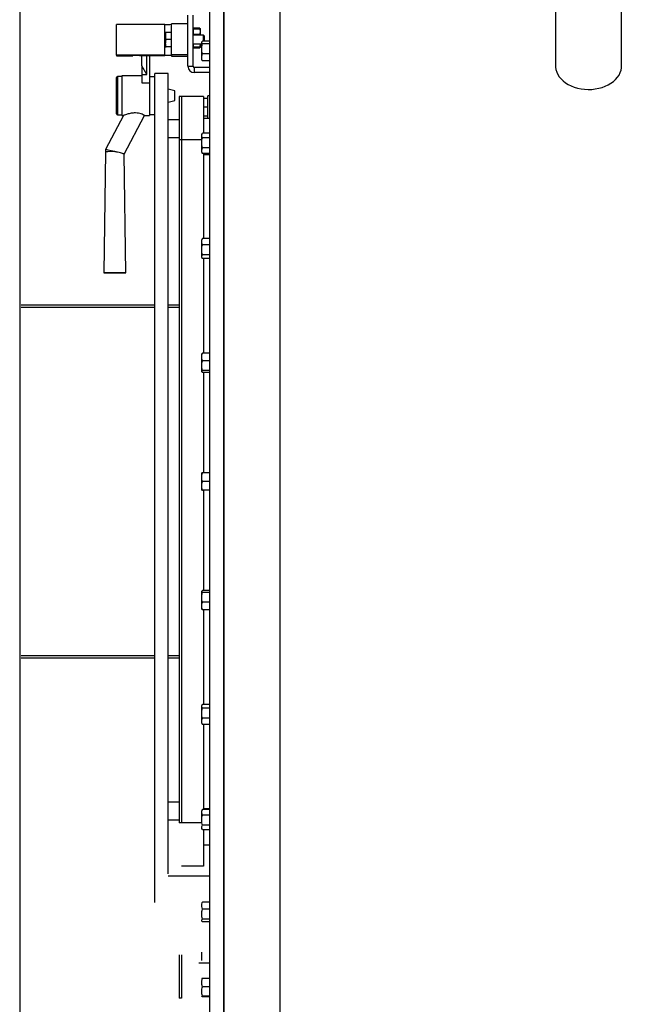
# Model space of a CAD drawing. Header units: metres. Extents: x -44 to 208, y -13 to 238.
# Tile 59 of 154: x 30.376 to 30.947, y 101.257 to 102.146. Entities that reach past the tile are written whole.
import ezdxf

# ---------------------------------------------------------------- set-up
doc = ezdxf.new("R2010")
doc.units = ezdxf.units.M
doc.header["$MEASUREMENT"] = 0
doc.layers.add('HTC-EST', color=253, linetype='Continuous')

# ---------------------------------------------------------------- blocks, each defined once
blk = doc.blocks.new('LS- 19')
for p, q in [((-131.8676, 57.59345), (-131.8676, 58.76537)), ((-131.85499, 57.59345), (-131.85499, 58.76537)), ((-131.85499, 58.73557), (-131.85499, 57.62325)), ((-131.80454, 58.73557), (-131.80454, 57.62325)), ((-131.55555, 58.62099), (-131.55555, 58.55421)), ((-131.49597, 58.55421), (-131.49597, 58.62099)), ((-131.88747, 58.55408), (-131.88747, 58.60026)), ((-131.88275, 58.55408), (-131.88275, 58.60026)), ((-131.95202, 58.56407), (-131.95202, 58.59188)), ((-131.90832, 58.59188), (-131.95202, 58.59188)), ((-131.90832, 58.56407), (-131.90832, 58.59188)), ((-131.90783, 58.58466), (-131.90783, 58.58143)), ((-131.90236, 58.58466), (-131.90725, 58.58466)), ((-131.90236, 58.56446), (-131.90236, 58.59226)), ((-131.88747, 58.59226), (-131.90236, 58.59226)), ((-131.88257, 58.58859), (-131.88275, 58.58828)), ((-131.88218, 58.58859), (-131.88218, 58.588)), ((-131.87687, 58.58859), (-131.88218, 58.58859)), ((-131.88218, 58.588), (-131.87687, 58.588)), ((-131.87687, 58.58859), (-131.87687, 58.588)), ((-131.87629, 58.58828), (-131.87647, 58.58859)), ((-131.87629, 58.58828), (-131.87629, 58.58213)), ((-131.90783, 58.58143), (-131.90783, 58.57497)), ((-131.90725, 58.5782), (-131.90783, 58.58143)), ((-131.90725, 58.57174), (-131.90783, 58.57497)), ((-131.90783, 58.57174), (-131.90783, 58.57497)), ((-131.90236, 58.5782), (-131.90725, 58.5782)), ((-131.87356, 58.58217), (-131.88275, 58.58217)), ((-131.87687, 58.58272), (-131.88218, 58.58272)), ((-131.88218, 58.58272), (-131.88218, 58.58217)), ((-131.87687, 58.58272), (-131.87687, 58.58217)), ((-131.87488, 58.576), (-131.87505, 58.57571)), ((-131.87505, 58.57544), (-131.87505, 58.57571)), ((-131.87505, 58.56982), (-131.87505, 58.57544)), ((-131.8676, 58.57662), (-131.87434, 58.57662)), ((-131.87257, 58.58118), (-131.87356, 58.58217)), ((-131.87356, 58.57662), (-131.87356, 58.58217)), ((-131.87257, 58.57662), (-131.87257, 58.58118)), ((-131.90236, 58.57174), (-131.90725, 58.57174)), ((-131.88275, 58.57423), (-131.87505, 58.57423)), ((-131.88275, 58.57102), (-131.88257, 58.57071)), ((-131.88218, 58.5713), (-131.88218, 58.57071)), ((-131.87687, 58.5713), (-131.88218, 58.5713)), ((-131.88218, 58.57071), (-131.87687, 58.57071)), ((-131.87687, 58.5713), (-131.87687, 58.57071)), ((-131.87647, 58.57071), (-131.87629, 58.57102)), ((-131.87629, 58.57423), (-131.87629, 58.57102)), ((-131.87629, 58.57319), (-131.87505, 58.57319)), ((-131.87505, 58.56214), (-131.87505, 58.56982)), ((-131.8676, 58.57425), (-131.87434, 58.57425)), ((-131.90832, 58.56407), (-131.95202, 58.56407)), ((-131.95202, 58.56407), (-131.95202, 58.56334)), ((-131.95202, 58.56334), (-131.94606, 58.56334)), ((-131.94606, 58.56334), (-131.93712, 58.56355)), ((-131.93712, 58.56355), (-131.93712, 58.5638)), ((-131.93116, 58.56388), (-131.90832, 58.56388)), ((-131.92918, 58.55447), (-131.92918, 58.56388)), ((-131.92471, 58.54663), (-131.92471, 58.56388)), ((-131.92223, 58.56388), (-131.92223, 58.539)), ((-131.90236, 58.56446), (-131.90236, 58.56415)), ((-131.88747, 58.56446), (-131.90236, 58.56446)), ((-131.90236, 58.5638), (-131.90236, 58.5631)), ((-131.90236, 58.5631), (-131.88747, 58.5631)), ((-131.87505, 58.55982), (-131.87505, 58.56214)), ((-131.87505, 58.55982), (-131.87488, 58.55953)), ((-131.8676, 58.56539), (-131.87434, 58.56539)), ((-131.8676, 58.5589), (-131.87434, 58.5589)), ((-131.92471, 58.54663), (-131.92918, 58.55447)), ((-131.92918, 58.55447), (-131.92918, 58.54663)), ((-131.88747, 58.55408), (-131.88275, 58.55408)), ((-131.88176, 58.55308), (-131.88176, 58.54837)), ((-131.8676, 58.55308), (-131.88176, 58.55308)), ((-131.8676, 58.54837), (-131.88176, 58.54837)), ((-131.95202, 58.54354), (-131.95202, 58.54397)), ((-131.95202, 58.51119), (-131.95202, 58.54354)), ((-131.94705, 58.54496), (-131.95103, 58.54496)), ((-131.95103, 58.54496), (-131.95103, 58.5445)), ((-131.95103, 58.5445), (-131.95103, 58.5102)), ((-131.92918, 58.54546), (-131.94705, 58.54546)), ((-131.94705, 58.54546), (-131.94705, 58.5097)), ((-131.92918, 58.54663), (-131.92471, 58.54663)), ((-131.92918, 58.54663), (-131.92918, 58.539)), ((-131.91726, 58.54447), (-131.92223, 58.54447)), ((-131.90534, 58.54744), (-131.91726, 58.54744)), ((-131.91726, 57.7996), (-131.91726, 58.54744)), ((-131.90534, 57.82542), (-131.90534, 58.54744)), ((-131.92918, 58.539), (-131.92223, 58.539)), ((-131.92223, 58.539), (-131.92223, 58.5097)), ((-131.89938, 58.53194), (-131.90534, 58.53354)), ((-131.89938, 58.52322), (-131.89938, 58.53194)), ((-131.90534, 58.52162), (-131.89938, 58.52322)), ((-131.89342, 58.52684), (-131.89541, 58.52684)), ((-131.89541, 58.52684), (-131.89541, 58.48779)), ((-131.89342, 58.52684), (-131.89342, 58.48779)), ((-131.87356, 58.52684), (-131.89342, 58.52684)), ((-131.87356, 58.52684), (-131.87356, 58.49369)), ((-131.86959, 58.52503), (-131.87356, 58.52503)), ((-131.8676, 58.52751), (-131.86959, 58.52751)), ((-131.86959, 58.50715), (-131.86959, 58.52751)), ((-131.86959, 58.51708), (-131.87356, 58.51708)), ((-131.94576, 58.5097), (-131.96195, 58.47903)), ((-131.95103, 58.5102), (-131.94705, 58.5102)), ((-131.94705, 58.5097), (-131.94572, 58.5097)), ((-131.94504, 58.4749), (-131.92667, 58.50971)), ((-131.92667, 58.5097), (-131.92223, 58.5097)), ((-131.92223, 58.5107), (-131.91726, 58.5107)), ((-131.89541, 58.50573), (-131.90534, 58.50573)), ((-131.86959, 58.50914), (-131.87356, 58.50914)), ((-131.87356, 58.50715), (-131.8676, 58.50715)), ((-131.90534, 58.48984), (-131.89541, 58.48984)), ((-131.89342, 58.48779), (-131.89541, 58.48779)), ((-131.89541, 58.48779), (-131.89541, 57.87143)), ((-131.89342, 58.48779), (-131.89342, 57.87143)), ((-131.89342, 58.48779), (-131.89342, 57.87143)), ((-131.87505, 58.48779), (-131.89342, 58.48779)), ((-131.87452, 58.49341), (-131.87505, 58.49248)), ((-131.87505, 58.49166), (-131.87505, 58.49248)), ((-131.87505, 58.48506), (-131.87505, 58.49166)), ((-131.8676, 58.49369), (-131.87434, 58.49369)), ((-131.8676, 58.48963), (-131.87434, 58.48963)), ((-131.96195, 58.47903), (-131.96195, 58.47694)), ((-131.87505, 58.47793), (-131.87505, 58.48506)), ((-131.87505, 58.47659), (-131.87505, 58.47793)), ((-131.8676, 58.48048), (-131.87434, 58.48048)), ((-131.96195, 58.47694), (-131.96348, 58.3677)), ((-131.94354, 58.3677), (-131.94504, 58.47491)), ((-131.87505, 58.47659), (-131.87452, 58.47567)), ((-131.8745, 58.47568), (-131.87434, 58.47538)), ((-131.8676, 58.47538), (-131.87434, 58.47538)), ((-131.87356, 58.47538), (-131.87356, 58.39868)), ((-131.87356, 58.47454), (-131.8676, 58.47454)), ((-131.87467, 58.39818), (-131.87505, 58.39753)), ((-131.87505, 58.39589), (-131.87505, 58.39753)), ((-131.87434, 58.39868), (-131.8746, 58.39817)), ((-131.8676, 58.39868), (-131.87434, 58.39868)), ((-131.87505, 58.38855), (-131.87505, 58.39589)), ((-131.87505, 58.38224), (-131.87505, 58.38855)), ((-131.8676, 58.3931), (-131.87434, 58.3931)), ((-131.87505, 58.38164), (-131.87505, 58.38224)), ((-131.87505, 58.38164), (-131.87467, 58.38098)), ((-131.8676, 58.384), (-131.87434, 58.384)), ((-131.8676, 58.38049), (-131.87434, 58.38049)), ((-131.87356, 58.38049), (-131.87356, 58.29524)), ((-132.03807, 58.33881), (-131.91726, 58.33881)), ((-132.03807, 58.33682), (-131.91726, 58.33682)), ((-131.91726, 58.33633), (-132.03807, 58.33633)), ((-131.90534, 58.33881), (-131.89541, 58.33881)), ((-131.90534, 58.33682), (-131.89541, 58.33682)), ((-131.89541, 58.33633), (-131.90534, 58.33633)), ((-131.87496, 58.29466), (-131.87505, 58.2945)), ((-131.87505, 58.29179), (-131.87505, 58.2945)), ((-131.87505, 58.284), (-131.87505, 58.29179)), ((-131.87434, 58.29524), (-131.87494, 58.29465)), ((-131.8676, 58.29524), (-131.87434, 58.29524)), ((-131.87505, 58.27876), (-131.87505, 58.284)), ((-131.8676, 58.28835), (-131.87434, 58.28835)), ((-131.87505, 58.27861), (-131.87505, 58.27876)), ((-131.87505, 58.27861), (-131.87496, 58.27846)), ((-131.8676, 58.27966), (-131.87434, 58.27966)), ((-131.8676, 58.27787), (-131.87434, 58.27787)), ((-131.87356, 58.27787), (-131.87356, 58.18736)), ((-131.87505, 58.18338), (-131.87505, 58.18736)), ((-131.8676, 58.18736), (-131.87434, 58.18736)), ((-131.87505, 58.17544), (-131.87505, 58.18338)), ((-131.87505, 58.17146), (-131.87505, 58.17544)), ((-131.8676, 58.17941), (-131.87434, 58.17941)), ((-131.8676, 58.17146), (-131.87434, 58.17146)), ((-131.87356, 58.17146), (-131.87356, 58.08095)), ((-131.87496, 58.08036), (-131.87505, 58.08021)), ((-131.87505, 58.08006), (-131.87505, 58.08021)), ((-131.87505, 58.07482), (-131.87505, 58.08006)), ((-131.8676, 58.08095), (-131.87434, 58.08095)), ((-131.8676, 58.07916), (-131.87434, 58.07916)), ((-131.87505, 58.06703), (-131.87505, 58.07482)), ((-131.8676, 58.07047), (-131.87434, 58.07047)), ((-131.87505, 58.06432), (-131.87505, 58.06703)), ((-131.87505, 58.06432), (-131.87496, 58.06416)), ((-131.87494, 58.06417), (-131.87434, 58.06358)), ((-131.8676, 58.06358), (-131.87434, 58.06358)), ((-131.87356, 58.06358), (-131.87356, 57.97833)), ((-132.03807, 58.02249), (-131.91726, 58.02249)), ((-131.91726, 58.022), (-132.03807, 58.022)), ((-131.91726, 58.02001), (-132.03807, 58.02001)), ((-131.90534, 58.02249), (-131.89541, 58.02249)), ((-131.89541, 58.022), (-131.90534, 58.022)), ((-131.89541, 58.02001), (-131.90534, 58.02001)), ((-131.87467, 57.97784), (-131.87505, 57.97718)), ((-131.87505, 57.97658), (-131.87505, 57.97718)), ((-131.87505, 57.97027), (-131.87505, 57.97658)), ((-131.8676, 57.97833), (-131.87434, 57.97833)), ((-131.8676, 57.97482), (-131.87434, 57.97482)), ((-131.87505, 57.96293), (-131.87505, 57.97027)), ((-131.87505, 57.96129), (-131.87505, 57.96293)), ((-131.8676, 57.96572), (-131.87434, 57.96572)), ((-131.87505, 57.96129), (-131.87467, 57.96064)), ((-131.8746, 57.96065), (-131.87434, 57.96014)), ((-131.8676, 57.96014), (-131.87434, 57.96014)), ((-131.87356, 57.96014), (-131.87356, 57.88344)), ((-131.89541, 57.88998), (-131.90534, 57.88998)), ((-131.87452, 57.88316), (-131.87505, 57.88223)), ((-131.87505, 57.88089), (-131.87505, 57.88223)), ((-131.87434, 57.88344), (-131.87449, 57.88314)), ((-131.8676, 57.88344), (-131.87434, 57.88344)), ((-131.87356, 57.88428), (-131.8676, 57.88428)), ((-131.90534, 57.87409), (-131.89541, 57.87409)), ((-131.87505, 57.87376), (-131.87505, 57.88089)), ((-131.8676, 57.87834), (-131.87434, 57.87834)), ((-131.89342, 57.87143), (-131.89541, 57.87143)), ((-131.87505, 57.87143), (-131.89342, 57.87143)), ((-131.87505, 57.86634), (-131.87452, 57.86541)), ((-131.8676, 57.86919), (-131.87434, 57.86919)), ((-131.8676, 57.86513), (-131.87434, 57.86513)), ((-131.87356, 57.86513), (-131.87356, 57.83238)), ((-131.87356, 57.85167), (-131.8676, 57.85167)), ((-131.87356, 57.83238), (-131.89342, 57.83238)), ((-131.90534, 57.82344), (-131.8676, 57.82344)), ((-131.8676, 57.79992), (-131.87434, 57.79992)), ((-131.8676, 57.79343), (-131.87434, 57.79343)), ((-131.8676, 57.78457), (-131.87434, 57.78457)), ((-131.8676, 57.7822), (-131.87434, 57.7822)), ((-131.89541, 57.75225), (-131.89541, 57.7132)), ((-131.89342, 57.75225), (-131.89342, 57.7132)), ((-131.89342, 57.75225), (-131.89342, 57.7132)), ((-131.87505, 57.74798), (-131.87505, 57.75459)), ((-131.87753, 57.74498), (-131.8676, 57.74498)), ((-131.87505, 57.74716), (-131.87505, 57.74798)), ((-131.8676, 57.73098), (-131.87434, 57.73098)), ((-131.8676, 57.72336), (-131.87434, 57.72336)), ((-131.89342, 57.7132), (-131.89541, 57.7132)), ((-131.8676, 57.71513), (-131.87434, 57.71513)), ((-131.8676, 57.71453), (-131.87434, 57.71453))]:
    blk.add_line(p, q)
blk.add_lwpolyline([(-132.03937, 57.61828), (-131.8904, 57.61828), (-131.8904, 57.28557), (-130.93786, 57.28557), (-130.93786, 59.07325), (-131.8904, 59.07325), (-131.8904, 58.74054), (-132.03937, 58.74054), (-132.03937, 57.61828)])
at = {"flags": 128}
for points in [[(-131.55555, 58.55421), (-131.55553, 58.55336), (-131.55523, 58.55109), (-131.55458, 58.54886), (-131.55359, 58.54669), (-131.55228, 58.54461), (-131.55065, 58.54264), (-131.54873, 58.54081), (-131.54655, 58.53913), (-131.54412, 58.53763), (-131.54147, 58.53633), (-131.53865, 58.53523), (-131.53567, 58.53436)], [(-131.53567, 58.53436), (-131.53257, 58.53372), (-131.52939, 58.53332), (-131.52617, 58.53317), (-131.52295, 58.53326), (-131.51976, 58.53359), (-131.51664, 58.53417), (-131.51363, 58.53499), (-131.51076, 58.53603), (-131.50806, 58.53728), (-131.50557, 58.53873), (-131.50332, 58.54036), (-131.50133, 58.54216), (-131.49963, 58.54409), (-131.49824, 58.54615), (-131.49717, 58.5483), (-131.49643, 58.55052), (-131.49603, 58.55278), (-131.49597, 58.55421)], [(-131.96348, 58.3677), (-131.9633, 58.36772), (-131.96276, 58.36775), (-131.9619, 58.36777), (-131.96072, 58.36779), (-131.95929, 58.3678), (-131.95765, 58.36782), (-131.95586, 58.36782), (-131.95398, 58.36783), (-131.95209, 58.36783), (-131.95025, 58.36782), (-131.94853, 58.36781), (-131.94698, 58.3678), (-131.94568, 58.36778), (-131.94465, 58.36776), (-131.94395, 58.36773), (-131.94359, 58.36771), (-131.94359, 58.36769), (-131.94395, 58.36766), (-131.94465, 58.36764), (-131.94568, 58.36762), (-131.94698, 58.3676), (-131.94853, 58.36759), (-131.95025, 58.36758), (-131.95209, 58.36757), (-131.95398, 58.36757), (-131.95586, 58.36757), (-131.95765, 58.36758), (-131.95929, 58.36759), (-131.96072, 58.36761), (-131.9619, 58.36763), (-131.96276, 58.36765), (-131.9633, 58.36767), (-131.96348, 58.3677)]]:
    blk.add_lwpolyline(points, dxfattribs=at)
for centre, radius, start, end in [((-131.90683, 58.70648), 0.11461, 269.25527, 272.23477), ((-131.93265, 58.44927), 0.11461, 89.25527, 92.23477), ((-131.90683, 58.6787), 0.11463, 269.25584, 272.23476), ((-131.90683, 58.44927), 0.11461, 87.76523, 90.74473), ((-131.88176, 58.55408), 0.00571, 180, 270), ((-131.88176, 58.55408), 0.000993, 180, 270), ((-131.95103, 58.54397), 0.000993, 90, 180), ((-131.95103, 58.51119), 0.000993, 180, 270), ((-131.95577, 58.32597), 0.15109, 89.14407, 92.34603)]:
    blk.add_arc(centre, radius, start, end)
blk.add_ellipse((-131.95351, 58.47694), major_axis=(0.00844, -0.00209), ratio=0.012254, start_param=1.573832, end_param=3.138557)
for points, knots in [([(-131.90783, 58.58143), (-131.90782, 58.5815), (-131.90782, 58.58259), (-131.90752, 58.58366), (-131.90725, 58.58466)], [0, 0, 0, 0, 0.070225, 1, 1, 1, 1]), ([(-131.90725, 58.58466), (-131.90748, 58.58466), (-131.90779, 58.58466), (-131.90782, 58.58466), (-131.90783, 58.58466)], [0, 0, 0, 0, 0.758159, 1, 1, 1, 1]), ([(-131.88218, 58.58272), (-131.88231, 58.58326), (-131.88257, 58.58436), (-131.88261, 58.58615), (-131.88233, 58.58736), (-131.88218, 58.588)], [0, 0, 0, 0, 0.31102, 0.629447, 1, 1, 1, 1]), ([(-131.88218, 58.58859), (-131.8822, 58.58859), (-131.88244, 58.58859), (-131.88245, 58.58859), (-131.88245, 58.58859)], [0, 0, 0, 0, 0.102239, 1, 1, 1, 1]), ([(-131.87659, 58.58859), (-131.8766, 58.58859), (-131.8766, 58.58859), (-131.87684, 58.58859), (-131.87687, 58.58859)], [0, 0, 0, 0, 0.897761, 1, 1, 1, 1]), ([(-131.87687, 58.588), (-131.87673, 58.58746), (-131.87647, 58.58636), (-131.87643, 58.58457), (-131.87671, 58.58336), (-131.87687, 58.58272)], [0, 0, 0, 0, 0.31102, 0.629433, 1, 1, 1, 1]), ([(-131.90783, 58.57497), (-131.90782, 58.57505), (-131.90782, 58.57614), (-131.90752, 58.57721), (-131.90725, 58.5782)], [0, 0, 0, 0, 0.07021, 1, 1, 1, 1]), ([(-131.87505, 58.57544), (-131.87505, 58.57546), (-131.87504, 58.57568), (-131.87489, 58.57608), (-131.87453, 58.57644), (-131.87434, 58.57662)], [0, 0, 0, 0, 0.070105, 0.530793, 1, 1, 1, 1]), ([(-131.87434, 58.57425), (-131.87454, 58.57444), (-131.87494, 58.57483), (-131.87501, 58.57523), (-131.87505, 58.57544)], [0, 0, 0, 0, 0.495469, 1, 1, 1, 1]), ([(-131.90783, 58.57174), (-131.90782, 58.57174), (-131.90779, 58.57174), (-131.90748, 58.57174), (-131.90725, 58.57174)], [0, 0, 0, 0, 0.241841, 1, 1, 1, 1]), ([(-131.88218, 58.5713), (-131.88232, 58.57184), (-131.88257, 58.5728), (-131.88254, 58.57379), (-131.88253, 58.57423)], [0, 0, 0, 0, 0.561378, 1, 1, 1, 1]), ([(-131.88245, 58.57071), (-131.88245, 58.57071), (-131.88244, 58.57071), (-131.8822, 58.57071), (-131.88218, 58.57071)], [0, 0, 0, 0, 0.897761, 1, 1, 1, 1]), ([(-131.87652, 58.57423), (-131.8765, 58.5739), (-131.87645, 58.57291), (-131.8767, 58.57194), (-131.87687, 58.5713)], [0, 0, 0, 0, 0.331179, 1, 1, 1, 1]), ([(-131.87687, 58.57071), (-131.87684, 58.57071), (-131.8766, 58.57071), (-131.8766, 58.57071), (-131.87659, 58.57071)], [0, 0, 0, 0, 0.102239, 1, 1, 1, 1]), ([(-131.87505, 58.56982), (-131.87505, 58.56992), (-131.87504, 58.57072), (-131.87489, 58.57222), (-131.87453, 58.57357), (-131.87434, 58.57425)], [0, 0, 0, 0, 0.070086, 0.530782, 1, 1, 1, 1]), ([(-131.87434, 58.56539), (-131.87454, 58.56611), (-131.87494, 58.56756), (-131.87501, 58.56906), (-131.87505, 58.56982)], [0, 0, 0, 0, 0.4954564, 1, 1, 1, 1]), ([(-131.87505, 58.56214), (-131.87504, 58.56244), (-131.875, 58.56354), (-131.87462, 58.56461), (-131.87434, 58.56539)], [0, 0, 0, 0, 0.268634, 1, 1, 1, 1]), ([(-131.87434, 58.5589), (-131.87445, 58.55917), (-131.87486, 58.56023), (-131.87497, 58.56133), (-131.87505, 58.56214)], [0, 0, 0, 0, 0.257546, 1, 1, 1, 1]), ([(-131.87487, 58.55954), (-131.87486, 58.55951), (-131.87478, 58.55929), (-131.87455, 58.55908), (-131.87434, 58.5589)], [0, 0, 0, 0, 0.131933, 1, 1, 1, 1]), ([(-131.92675, 58.50975), (-131.92672, 58.50974), (-131.9266, 58.50969), (-131.92721, 58.51004), (-131.92859, 58.51072), (-131.93074, 58.51146), (-131.93333, 58.51192), (-131.93578, 58.51197), (-131.93792, 58.51177), (-131.93974, 58.51147), (-131.94146, 58.51108), (-131.94324, 58.51059), (-131.94477, 58.51009), (-131.94564, 58.50977), (-131.94573, 58.50972), (-131.94576, 58.50971)], [0, 0, 0, 0, 0.024381, 0.123258, 0.222096, 0.319362, 0.41232, 0.505837, 0.571955, 0.639975, 0.707245, 0.776235, 0.874517, 0.951576, 1, 1, 1, 1]), ([(-131.87505, 58.49166), (-131.87505, 58.49171), (-131.87504, 58.49207), (-131.87492, 58.49266), (-131.87462, 58.49318), (-131.8745, 58.4934)], [0, 0, 0, 0, 0.082208, 0.622587, 1, 1, 1, 1]), ([(-131.87434, 58.48963), (-131.87454, 58.48996), (-131.87494, 58.49063), (-131.87501, 58.49132), (-131.87505, 58.49166)], [0, 0, 0, 0, 0.495457, 1, 1, 1, 1]), ([(-131.87505, 58.48506), (-131.87505, 58.48516), (-131.87504, 58.48599), (-131.87489, 58.48754), (-131.87453, 58.48893), (-131.87434, 58.48963)], [0, 0, 0, 0, 0.070082, 0.530781, 1, 1, 1, 1]), ([(-131.87434, 58.48048), (-131.87454, 58.48122), (-131.87494, 58.48272), (-131.87501, 58.48427), (-131.87505, 58.48506)], [0, 0, 0, 0, 0.495456, 1, 1, 1, 1]), ([(-131.87505, 58.47793), (-131.87504, 58.47816), (-131.875, 58.47902), (-131.87462, 58.47986), (-131.87434, 58.48048)], [0, 0, 0, 0, 0.268628, 1, 1, 1, 1]), ([(-131.87434, 58.47538), (-131.87445, 58.4756), (-131.87486, 58.47643), (-131.87497, 58.47729), (-131.87505, 58.47793)], [0, 0, 0, 0, 0.257538, 1, 1, 1, 1]), ([(-131.94509, 58.47491), (-131.94514, 58.47493), (-131.94523, 58.47498), (-131.94646, 58.47531), (-131.94842, 58.47582), (-131.95053, 58.47636), (-131.95207, 58.47674), (-131.95282, 58.47692), (-131.9532, 58.47701), (-131.95341, 58.47703), (-131.95351, 58.47705)], [0, 0, 0, 0, 0.1777584, 0.3830135, 0.5913958, 0.8054047, 0.9125949, 0.9521478, 0.978491, 1, 1, 1, 1]), ([(-131.87505, 58.39589), (-131.87505, 58.39595), (-131.87504, 58.39646), (-131.87489, 58.3974), (-131.87453, 58.39825), (-131.87434, 58.39868)], [0, 0, 0, 0, 0.070087, 0.530782, 1, 1, 1, 1]), ([(-131.87434, 58.3931), (-131.87454, 58.39355), (-131.87494, 58.39446), (-131.87501, 58.39541), (-131.87505, 58.39589)], [0, 0, 0, 0, 0.495457, 1, 1, 1, 1]), ([(-131.87505, 58.38855), (-131.87505, 58.38866), (-131.87504, 58.38947), (-131.87489, 58.39101), (-131.87453, 58.3924), (-131.87434, 58.3931)], [0, 0, 0, 0, 0.070083, 0.5307845, 1, 1, 1, 1]), ([(-131.87434, 58.384), (-131.87454, 58.38474), (-131.87494, 58.38623), (-131.87501, 58.38777), (-131.87505, 58.38855)], [0, 0, 0, 0, 0.495455, 1, 1, 1, 1]), ([(-131.87505, 58.38224), (-131.87504, 58.3824), (-131.875, 58.383), (-131.87462, 58.38358), (-131.87434, 58.384)], [0, 0, 0, 0, 0.268645, 1, 1, 1, 1]), ([(-131.87434, 58.38049), (-131.87445, 58.38064), (-131.87486, 58.38121), (-131.87497, 58.3818), (-131.87505, 58.38224)], [0, 0, 0, 0, 0.257563, 1, 1, 1, 1]), ([(-131.87505, 58.29179), (-131.87505, 58.29188), (-131.87504, 58.2925), (-131.87489, 58.29366), (-131.87453, 58.29471), (-131.87434, 58.29524)], [0, 0, 0, 0, 0.070095, 0.530778, 1, 1, 1, 1]), ([(-131.87434, 58.28835), (-131.87454, 58.28891), (-131.87494, 58.29004), (-131.87501, 58.29121), (-131.87505, 58.29179)], [0, 0, 0, 0, 0.495453, 1, 1, 1, 1]), ([(-131.87505, 58.284), (-131.87505, 58.28411), (-131.87504, 58.28488), (-131.87489, 58.28635), (-131.87453, 58.28768), (-131.87434, 58.28835)], [0, 0, 0, 0, 0.07008, 0.530771, 1, 1, 1, 1]), ([(-131.87434, 58.27966), (-131.87454, 58.28036), (-131.87494, 58.28179), (-131.87501, 58.28326), (-131.87505, 58.284)], [0, 0, 0, 0, 0.4954561, 1, 1, 1, 1]), ([(-131.87505, 58.27876), (-131.87504, 58.27884), (-131.875, 58.27915), (-131.87462, 58.27944), (-131.87434, 58.27966)], [0, 0, 0, 0, 0.268644, 1, 1, 1, 1]), ([(-131.87434, 58.27787), (-131.87445, 58.27794), (-131.87486, 58.27824), (-131.87497, 58.27854), (-131.87505, 58.27876)], [0, 0, 0, 0, 0.257557, 1, 1, 1, 1]), ([(-131.87505, 58.18338), (-131.87505, 58.18348), (-131.87504, 58.18419), (-131.87489, 58.18553), (-131.87453, 58.18674), (-131.87434, 58.18736)], [0, 0, 0, 0, 0.070092, 0.53078, 1, 1, 1, 1]), ([(-131.87434, 58.18736), (-131.87462, 58.18736), (-131.875, 58.18736), (-131.87504, 58.18736), (-131.87505, 58.18736)], [0, 0, 0, 0, 0.731368, 1, 1, 1, 1]), ([(-131.87434, 58.17941), (-131.87454, 58.18006), (-131.87494, 58.18136), (-131.87501, 58.1827), (-131.87505, 58.18338)], [0, 0, 0, 0, 0.49547, 1, 1, 1, 1]), ([(-131.87505, 58.17544), (-131.87505, 58.17553), (-131.87504, 58.17624), (-131.87489, 58.17759), (-131.87453, 58.1788), (-131.87434, 58.17941)], [0, 0, 0, 0, 0.070092, 0.53078, 1, 1, 1, 1]), ([(-131.87434, 58.17146), (-131.87454, 58.17211), (-131.87494, 58.17341), (-131.87501, 58.17476), (-131.87505, 58.17544)], [0, 0, 0, 0, 0.4954647, 1, 1, 1, 1]), ([(-131.87505, 58.17146), (-131.87504, 58.17146), (-131.875, 58.17146), (-131.87462, 58.17146), (-131.87434, 58.17146)], [0, 0, 0, 0, 0.268632, 1, 1, 1, 1]), ([(-131.87505, 58.08006), (-131.87497, 58.08028), (-131.87486, 58.08058), (-131.87445, 58.08088), (-131.87434, 58.08095)], [0, 0, 0, 0, 0.742443, 1, 1, 1, 1]), ([(-131.87434, 58.07916), (-131.87462, 58.07938), (-131.875, 58.07967), (-131.87504, 58.07998), (-131.87505, 58.08006)], [0, 0, 0, 0, 0.7313568, 1, 1, 1, 1]), ([(-131.87505, 58.07482), (-131.87505, 58.07492), (-131.87504, 58.0757), (-131.87489, 58.07717), (-131.87453, 58.07849), (-131.87434, 58.07916)], [0, 0, 0, 0, 0.0700841, 0.5307873, 1, 1, 1, 1]), ([(-131.87434, 58.07047), (-131.87454, 58.07118), (-131.87494, 58.0726), (-131.87501, 58.07408), (-131.87505, 58.07482)], [0, 0, 0, 0, 0.495458, 1, 1, 1, 1]), ([(-131.87505, 58.06703), (-131.87505, 58.06711), (-131.87504, 58.06773), (-131.87489, 58.06889), (-131.87453, 58.06994), (-131.87434, 58.07047)], [0, 0, 0, 0, 0.070095, 0.530778, 1, 1, 1, 1]), ([(-131.87434, 58.06358), (-131.87454, 58.06414), (-131.87494, 58.06527), (-131.87501, 58.06644), (-131.87505, 58.06703)], [0, 0, 0, 0, 0.495453, 1, 1, 1, 1]), ([(-131.87505, 57.97658), (-131.87497, 57.97702), (-131.87486, 57.97761), (-131.87445, 57.97818), (-131.87434, 57.97833)], [0, 0, 0, 0, 0.742441, 1, 1, 1, 1]), ([(-131.87434, 57.97482), (-131.87462, 57.97524), (-131.875, 57.97582), (-131.87504, 57.97642), (-131.87505, 57.97658)], [0, 0, 0, 0, 0.731357, 1, 1, 1, 1]), ([(-131.87505, 57.97027), (-131.87505, 57.97038), (-131.87504, 57.9712), (-131.87489, 57.97274), (-131.87453, 57.97412), (-131.87434, 57.97482)], [0, 0, 0, 0, 0.070087, 0.53078, 1, 1, 1, 1]), ([(-131.87434, 57.96572), (-131.87454, 57.96646), (-131.87494, 57.96795), (-131.87501, 57.9695), (-131.87505, 57.97027)], [0, 0, 0, 0, 0.495457, 1, 1, 1, 1]), ([(-131.87505, 57.96293), (-131.87505, 57.963), (-131.87504, 57.9635), (-131.87489, 57.96444), (-131.87453, 57.9653), (-131.87434, 57.96572)], [0, 0, 0, 0, 0.070087, 0.530782, 1, 1, 1, 1]), ([(-131.87434, 57.96014), (-131.87454, 57.96059), (-131.87494, 57.96151), (-131.87501, 57.96245), (-131.87505, 57.96293)], [0, 0, 0, 0, 0.495461, 1, 1, 1, 1]), ([(-131.87505, 57.88089), (-131.87497, 57.88153), (-131.87486, 57.88239), (-131.87445, 57.88322), (-131.87434, 57.88344)], [0, 0, 0, 0, 0.74247, 1, 1, 1, 1]), ([(-131.87434, 57.87834), (-131.87462, 57.87896), (-131.875, 57.8798), (-131.87504, 57.88066), (-131.87505, 57.88089)], [0, 0, 0, 0, 0.7313693, 1, 1, 1, 1]), ([(-131.87505, 57.87376), (-131.87505, 57.87387), (-131.87504, 57.87469), (-131.87489, 57.87624), (-131.87453, 57.87764), (-131.87434, 57.87834)], [0, 0, 0, 0, 0.070079, 0.530771, 1, 1, 1, 1]), ([(-131.87434, 57.86919), (-131.87454, 57.86993), (-131.87494, 57.87143), (-131.87501, 57.87298), (-131.87505, 57.87376)], [0, 0, 0, 0, 0.495467, 1, 1, 1, 1]), ([(-131.87505, 57.86716), (-131.87505, 57.86721), (-131.87504, 57.86757), (-131.87489, 57.86826), (-131.87453, 57.86888), (-131.87434, 57.86919)], [0, 0, 0, 0, 0.0700907, 0.5307796, 1, 1, 1, 1]), ([(-131.87449, 57.86542), (-131.87463, 57.86566), (-131.87496, 57.86622), (-131.87502, 57.86681), (-131.87505, 57.86716)], [0, 0, 0, 0, 0.408271, 1, 1, 1, 1]), ([(-131.87505, 57.79668), (-131.87497, 57.79749), (-131.87486, 57.79859), (-131.87445, 57.79965), (-131.87434, 57.79992)], [0, 0, 0, 0, 0.742458, 1, 1, 1, 1]), ([(-131.87434, 57.79343), (-131.87462, 57.79421), (-131.875, 57.79528), (-131.87504, 57.79638), (-131.87505, 57.79668)], [0, 0, 0, 0, 0.731378, 1, 1, 1, 1]), ([(-131.87505, 57.789), (-131.87505, 57.78911), (-131.87504, 57.7899), (-131.87489, 57.7914), (-131.87453, 57.79275), (-131.87434, 57.79343)], [0, 0, 0, 0, 0.070105, 0.530795, 1, 1, 1, 1]), ([(-131.87434, 57.79992), (-131.87456, 57.79973), (-131.8748, 57.79952), (-131.87487, 57.7993), (-131.87487, 57.79928)], [0, 0, 0, 0, 0.916219, 1, 1, 1, 1]), ([(-131.87434, 57.78457), (-131.87454, 57.78529), (-131.87494, 57.78674), (-131.87501, 57.78824), (-131.87505, 57.789)], [0, 0, 0, 0, 0.495469, 1, 1, 1, 1]), ([(-131.87505, 57.78338), (-131.87505, 57.78341), (-131.87504, 57.78363), (-131.87489, 57.78403), (-131.87453, 57.78439), (-131.87434, 57.78457)], [0, 0, 0, 0, 0.07008, 0.53077, 1, 1, 1, 1]), ([(-131.87434, 57.7822), (-131.87454, 57.78239), (-131.87494, 57.78278), (-131.87501, 57.78318), (-131.87505, 57.78338)], [0, 0, 0, 0, 0.495444, 1, 1, 1, 1]), ([(-131.87505, 57.72717), (-131.87497, 57.72813), (-131.87486, 57.72942), (-131.87445, 57.73066), (-131.87434, 57.73098)], [0, 0, 0, 0, 0.742454, 1, 1, 1, 1]), ([(-131.87434, 57.73098), (-131.87454, 57.73094), (-131.87494, 57.73084), (-131.87501, 57.73074), (-131.87505, 57.73068)], [0, 0, 0, 0, 0.495469, 1, 1, 1, 1]), ([(-131.87434, 57.72336), (-131.87462, 57.72428), (-131.875, 57.72553), (-131.87504, 57.72682), (-131.87505, 57.72717)], [0, 0, 0, 0, 0.731364, 1, 1, 1, 1]), ([(-131.87505, 57.71924), (-131.87505, 57.71934), (-131.87504, 57.72008), (-131.87489, 57.72147), (-131.87453, 57.72272), (-131.87434, 57.72336)], [0, 0, 0, 0, 0.07008, 0.530785, 1, 1, 1, 1]), ([(-131.87434, 57.71513), (-131.87454, 57.7158), (-131.87494, 57.71715), (-131.87501, 57.71854), (-131.87505, 57.71924)], [0, 0, 0, 0, 0.495459, 1, 1, 1, 1]), ([(-131.87505, 57.71483), (-131.87505, 57.71484), (-131.87504, 57.71489), (-131.87489, 57.71499), (-131.87453, 57.71508), (-131.87434, 57.71513)], [0, 0, 0, 0, 0.070083, 0.530784, 1, 1, 1, 1]), ([(-131.87434, 57.71453), (-131.87454, 57.71458), (-131.87494, 57.71468), (-131.87501, 57.71478), (-131.87505, 57.71483)], [0, 0, 0, 0, 0.495456, 1, 1, 1, 1])]:
    blk.add_open_spline(points, degree=3, knots=knots)

msp = doc.modelspace()

# ---------------------------------------------------------------- block references
at = {"layer": 'HTC-EST'}
msp.add_blockref('LS- 19', (162.41523, 43.5498), dxfattribs=at)

doc.saveas('drawing.dxf')
